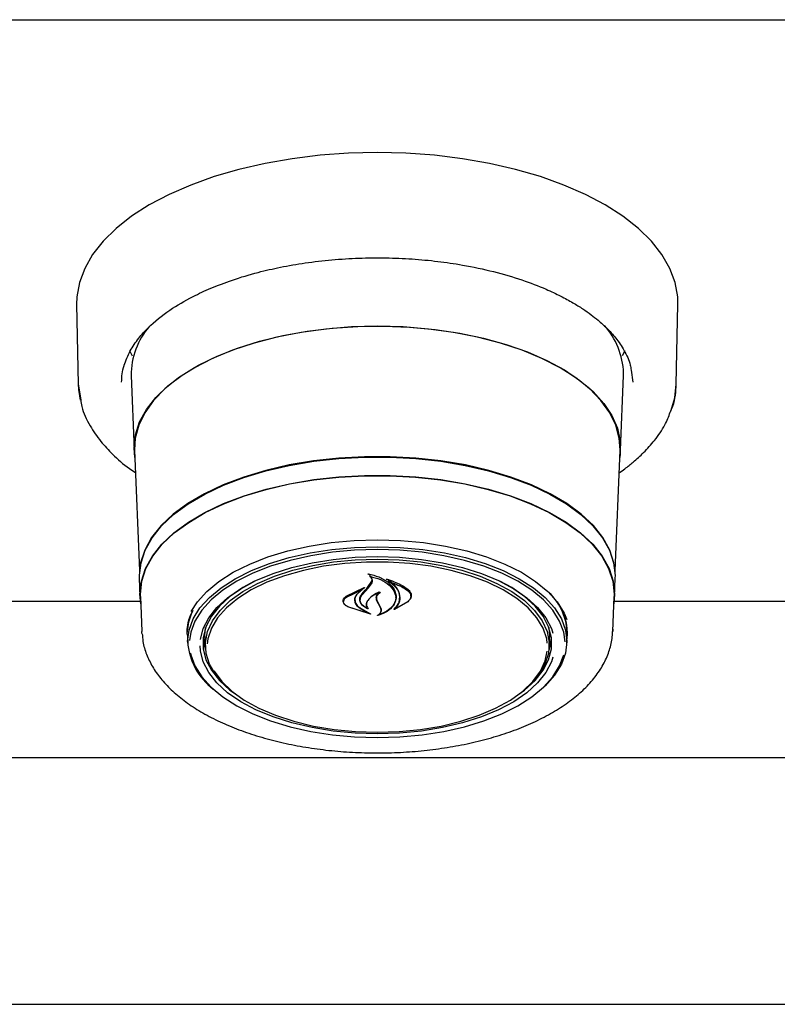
# Model space of a CAD drawing. Header units: inches. Extents: x 35 to 206, y 22 to 147.
# Tile 27 of 51: x 92.36 to 96.21, y 96.93 to 101.92. Entities that reach past the tile are written whole.
import ezdxf

# ---------------------------------------------------------------- set-up
doc = ezdxf.new("R2010")
doc.units = ezdxf.units.IN
doc.header["$LTSCALE"] = 16
doc.header["$MEASUREMENT"] = 0

msp = doc.modelspace()

# ---------------------------------------------------------------- linework, layer by layer
at = {"color": 7, "linetype": 'Continuous', "lineweight": 25}
for p, q in [((61.6749, 101.9221), (99.6749, 101.9221)), ((92.6488, 100.4774), (92.6569, 100.0725)), ((95.6928, 100.0725), (95.701, 100.4774)), ((95.3507, 100.3474), (95.348, 100.3452)), ((92.9329, 100.2156), (92.9184, 100.2424)), ((95.4314, 100.2424), (95.4173, 100.2162)), ((92.9251, 100.1168), (92.9404, 99.7385)), ((95.4094, 99.7385), (95.4246, 100.1168)), ((95.4246, 100.1168), (95.4249, 100.1294)), ((95.463, 100.1447), (95.4724, 100.0837)), ((92.6569, 100.0725), (92.6697, 99.9937)), ((92.9426, 99.7381), (92.9673, 99.1259)), ((95.3825, 99.1259), (95.4072, 99.7381)), ((94.1364, 99.1073), (94.1364, 99.0979)), ((92.9666, 99.0896), (92.9703, 98.9961)), ((94.1291, 99.0468), (94.1465, 99.0737)), ((94.1308, 99.0405), (94.1484, 99.0661)), ((94.1465, 99.0737), (94.1483, 99.0832)), ((94.2323, 99.0789), (94.2323, 99.0712)), ((95.3794, 98.9961), (95.3832, 99.0896)), ((94.0167, 98.997), (94.1087, 99.0413)), ((94.0181, 98.9927), (94.096, 99.0302)), ((94.0973, 99.0292), (94.0694, 99.0046)), ((94.1099, 99.0402), (94.0975, 99.0312)), ((94.0975, 99.0296), (94.0975, 99.0348)), ((94.0986, 99.0041), (94.1308, 99.0405)), ((94.3451, 98.9977), (94.3451, 99.0015)), ((92.9725, 98.9705), (91.7021, 98.9705)), ((92.9726, 98.9962), (92.9798, 98.8177)), ((94.0041, 98.9733), (94.0041, 98.9709)), ((94.0613, 98.9795), (94.0613, 98.9868)), ((94.088, 98.9811), (94.088, 98.9788)), ((94.1806, 98.9582), (94.1716, 98.9778)), ((94.1825, 98.9575), (94.1736, 98.9761)), ((94.1922, 98.9349), (94.1806, 98.9582)), ((94.1942, 98.9353), (94.1825, 98.9575)), ((94.3296, 98.9696), (94.2615, 98.9307)), ((94.3281, 98.9682), (94.2683, 98.9348)), ((94.2685, 98.9905), (94.2685, 98.9935)), ((95.3699, 98.8177), (95.3771, 98.9962)), ((98.3828, 98.9705), (95.3773, 98.9705)), ((94.1398, 98.9066), (94.0246, 98.9441)), ((94.1315, 98.9105), (94.0259, 98.9441)), ((94.0882, 98.9359), (94.1324, 98.9115)), ((94.0896, 98.9369), (94.1407, 98.9076)), ((94.1238, 98.9372), (94.1238, 98.9374)), ((94.1942, 98.9258), (94.1942, 98.937)), ((94.2667, 98.9354), (94.2667, 98.9353)), ((92.9803, 98.8088), (92.9798, 98.8177)), ((93.2096, 98.8107), (93.2098, 98.8205)), ((93.2107, 98.7994), (93.2105, 98.8091)), ((93.2999, 98.7974), (93.3037, 98.8381)), ((95.3702, 98.8297), (95.3699, 98.8177)), ((93.2107, 98.7994), (93.2124, 98.7575)), ((93.3001, 98.7886), (93.2999, 98.7974)), ((93.3001, 98.7886), (93.302, 98.7402)), ((95.0478, 98.7402), (95.0497, 98.7886)), ((95.1374, 98.7575), (95.1391, 98.7994)), ((98.4418, 98.1772), (62.908, 98.1772)), ((62.8151, 96.9272), (98.5347, 96.9272))]:
    msp.add_line(p, q, dxfattribs=at)
at = {"color": 7, "linetype": 'Continuous', "lineweight": 25, "flags": 128}
for points in [[(95.701, 100.4774), (95.6998, 100.5163), (95.6869, 100.589), (95.6601, 100.6607), (95.6198, 100.7308), (95.5663, 100.7986), (95.5001, 100.8636), (95.4217, 100.9251), (95.332, 100.9826), (95.2317, 101.0356), (95.1218, 101.0835), (95.0032, 101.126), (94.877, 101.1626), (94.7445, 101.193), (94.6067, 101.217), (94.465, 101.2342), (94.3206, 101.2447), (94.1749, 101.2482), (94.0292, 101.2447), (93.8848, 101.2342), (93.7431, 101.217), (93.6053, 101.193), (93.4727, 101.1626), (93.3466, 101.126), (93.228, 101.0835), (93.1181, 101.0356), (93.0178, 100.9826), (92.928, 100.9251), (92.8497, 100.8636), (92.7835, 100.7986), (92.73, 100.7308), (92.6897, 100.6607), (92.6629, 100.589), (92.65, 100.5163), (92.6488, 100.4774)], [(92.9441, 99.7018), (92.9401, 99.7509), (92.9471, 99.8166), (92.968, 99.8814), (93.0026, 99.9448), (93.0505, 100.006), (93.1111, 100.0644), (93.1837, 100.1191), (93.2676, 100.1697), (93.3618, 100.2156), (93.4652, 100.2561), (93.5766, 100.291), (93.6948, 100.3197), (93.8184, 100.342), (93.9461, 100.3576), (94.0764, 100.3663), (94.2078, 100.3681), (94.3388, 100.3628), (94.4679, 100.3507), (94.5938, 100.3317), (94.7148, 100.3061), (94.8298, 100.2743), (94.9374, 100.2365), (95.0363, 100.1933), (95.1254, 100.145), (95.2038, 100.0922), (95.2705, 100.0356), (95.3248, 99.9758), (95.3661, 99.9134), (95.3939, 99.8491), (95.4079, 99.7838), (95.4079, 99.7181), (95.4057, 99.7018)], [(94.1749, 100.3668), (94.0439, 100.3633), (93.9143, 100.3529), (93.7878, 100.3356), (93.6656, 100.3117), (93.5492, 100.2815), (93.4398, 100.2452), (93.3388, 100.2033), (93.2473, 100.1563), (93.1663, 100.1047), (93.0967, 100.0491), (93.0393, 99.9901), (92.9948, 99.9284), (92.9637, 99.8647), (92.9463, 99.7997), (92.9426, 99.7381)], [(95.4072, 99.7381), (95.4035, 99.7997), (95.3861, 99.8647), (95.3549, 99.9284), (95.3104, 99.9901), (95.2531, 100.0491), (95.1835, 100.1047), (95.1025, 100.1563), (95.0109, 100.2033), (94.9099, 100.2452), (94.8006, 100.2815), (94.6842, 100.3117), (94.562, 100.3356), (94.4354, 100.3529), (94.3059, 100.3633), (94.1749, 100.3668)], [(92.6569, 100.0725), (92.6583, 100.0468), (92.6672, 99.9917)], [(95.6656, 99.9367), (95.6852, 100.0036), (95.6928, 100.0725)], [(95.3832, 99.0896), (95.3835, 99.1018), (95.3764, 99.1672), (95.3552, 99.2317), (95.3202, 99.2948), (95.2717, 99.3555), (95.2105, 99.4134), (95.137, 99.4675), (95.0523, 99.5174), (94.9573, 99.5624), (94.8531, 99.602), (94.741, 99.6357), (94.6222, 99.6632), (94.4982, 99.6841), (94.3704, 99.6981), (94.2403, 99.7052), (94.1095, 99.7052), (93.9794, 99.6981), (93.8516, 99.6841), (93.7275, 99.6632), (93.6088, 99.6357), (93.4967, 99.602), (93.3925, 99.5624), (93.2975, 99.5174), (93.2128, 99.4675), (93.1393, 99.4134), (93.078, 99.3555), (93.0296, 99.2948), (92.9946, 99.2317), (92.9734, 99.1672), (92.9663, 99.1018), (92.9666, 99.0896)], [(92.9689, 99.1154), (92.9756, 99.1662), (92.9967, 99.2307), (93.0317, 99.2936), (93.08, 99.3543), (93.1412, 99.412), (93.2145, 99.466), (93.2991, 99.5158), (93.3939, 99.5607), (93.4979, 99.6002), (93.6098, 99.6339), (93.7284, 99.6613), (93.8522, 99.6822), (93.9797, 99.6962), (94.1096, 99.7033), (94.2402, 99.7033), (94.3701, 99.6962), (94.4976, 99.6822), (94.6214, 99.6613), (94.74, 99.6339), (94.8519, 99.6002), (94.9559, 99.5607), (95.0507, 99.5158), (95.1353, 99.466), (95.2086, 99.412), (95.2697, 99.3543), (95.3181, 99.2936), (95.353, 99.2307), (95.3742, 99.1662), (95.3807, 99.119)], [(92.9741, 98.959), (92.9701, 99.0083), (92.9772, 99.0734), (92.9983, 99.1378), (93.0332, 99.2006), (93.0814, 99.2612), (93.1425, 99.3189), (93.2158, 99.3728), (93.3002, 99.4226), (93.3949, 99.4674), (93.4988, 99.5069), (93.6106, 99.5405), (93.7289, 99.5679), (93.8526, 99.5887), (93.98, 99.6027), (94.1097, 99.6098), (94.2401, 99.6098), (94.3698, 99.6027), (94.4972, 99.5887), (94.6208, 99.5679), (94.7392, 99.5405), (94.851, 99.5069), (94.9549, 99.4674), (95.0496, 99.4226), (95.134, 99.3728), (95.2072, 99.3189), (95.2683, 99.2612), (95.3166, 99.2006), (95.3515, 99.1378), (95.3726, 99.0734), (95.3797, 99.0083), (95.3756, 98.959)], [(92.9726, 98.9962), (92.9724, 99.0083), (92.9794, 99.0733), (93.0005, 99.1375), (93.0353, 99.2003), (93.0835, 99.2607), (93.1445, 99.3183), (93.2176, 99.3721), (93.3019, 99.4218), (93.3964, 99.4665), (93.5001, 99.5059), (93.6116, 99.5395), (93.7298, 99.5668), (93.8532, 99.5876), (93.9803, 99.6016), (94.1098, 99.6087), (94.24, 99.6087), (94.3694, 99.6016), (94.4966, 99.5876), (94.62, 99.5668), (94.7381, 99.5395), (94.8497, 99.5059), (94.9534, 99.4665), (95.0479, 99.4218), (95.1322, 99.3721), (95.2053, 99.3183), (95.2662, 99.2607), (95.3144, 99.2003), (95.3493, 99.1375), (95.3703, 99.0733), (95.3774, 99.0083), (95.3771, 98.9962)], [(93.2304, 98.9197), (93.2615, 98.9682), (93.3099, 99.022), (93.3709, 99.0724), (93.4437, 99.1189), (93.5271, 99.1606), (93.62, 99.1969), (93.7209, 99.2275), (93.8285, 99.2517), (93.9411, 99.2692), (94.0571, 99.2798), (94.1749, 99.2834), (94.2926, 99.2798), (94.4087, 99.2692), (94.5213, 99.2517), (94.6289, 99.2275), (94.7298, 99.1969), (94.8227, 99.1606), (94.9061, 99.1189), (94.9788, 99.0724), (95.0399, 99.022), (95.0883, 98.9682), (95.1234, 98.9119), (95.1369, 98.8797)], [(93.2122, 98.7672), (93.2192, 98.8252), (93.2402, 98.8824), (93.2747, 98.9379), (93.3225, 98.9909), (93.3826, 99.0406), (93.4543, 99.0864), (93.5365, 99.1275), (93.628, 99.1633), (93.7275, 99.1934), (93.8335, 99.2172), (93.9445, 99.2345), (94.0588, 99.245), (94.1749, 99.2485), (94.2909, 99.245), (94.4053, 99.2345), (94.5163, 99.2172), (94.6223, 99.1934), (94.7218, 99.1633), (94.8133, 99.1275), (94.8955, 99.0864), (94.9672, 99.0406), (95.0273, 98.9909), (95.075, 98.9379), (95.1096, 98.8824), (95.1306, 98.8252), (95.1376, 98.7672), (95.1306, 98.7091), (95.1096, 98.652), (95.075, 98.5965), (95.0273, 98.5435), (95.0077, 98.5257)], [(94.1749, 99.234), (94.06, 99.2306), (93.9468, 99.2202), (93.8369, 99.2031), (93.7319, 99.1794), (93.6334, 99.1497), (93.5428, 99.1142), (93.4615, 99.0735), (93.3905, 99.0282), (93.3309, 98.9789), (93.2837, 98.9265), (93.2495, 98.8715), (93.2287, 98.8149), (93.2223, 98.7735)], [(95.1279, 98.7654), (95.1211, 98.8149), (95.1003, 98.8715), (95.0661, 98.9265), (95.0188, 98.9789), (94.9593, 99.0282), (94.8883, 99.0735), (94.8069, 99.1142), (94.7163, 99.1497), (94.6178, 99.1794), (94.5129, 99.2031), (94.403, 99.2202), (94.2898, 99.2306), (94.1749, 99.234)], [(93.2771, 98.7771), (93.2771, 98.7771), (93.2913, 98.8331), (93.3194, 98.8878), (93.3609, 98.9403), (93.4154, 98.9898), (93.4818, 99.0355), (93.5591, 99.0767), (93.6461, 99.1127), (93.7415, 99.1429), (93.8437, 99.167), (93.9512, 99.1845), (94.0621, 99.195), (94.1749, 99.1986)], [(93.4114, 98.5373), (93.4008, 98.5471), (93.3556, 98.5983), (93.3237, 98.6519), (93.3059, 98.7071), (93.3023, 98.763), (93.313, 98.8187), (93.3379, 98.8732), (93.3766, 98.9257), (93.4283, 98.9753), (93.4923, 99.0212), (93.5675, 99.0626), (93.6527, 99.0989), (93.7465, 99.1294), (93.8473, 99.1537), (93.9534, 99.1713), (94.0632, 99.182), (94.1749, 99.1856)], [(95.0378, 98.759), (95.0347, 98.7808), (95.0171, 98.8355), (94.9856, 98.8885), (94.9408, 98.9392), (94.8834, 98.9865), (94.8144, 99.0298), (94.7348, 99.0683), (94.6461, 99.1014), (94.5497, 99.1285), (94.4471, 99.1493), (94.34, 99.1633), (94.2302, 99.1704), (94.1195, 99.1704), (94.0098, 99.1633), (93.9027, 99.1493), (93.8001, 99.1285), (93.7036, 99.1014), (93.6149, 99.0683), (93.5354, 99.0298), (93.4664, 98.9865), (93.409, 98.9392), (93.3642, 98.8885), (93.3327, 98.8355), (93.315, 98.7808), (93.3117, 98.7558)], [(94.1749, 99.1986), (94.2876, 99.195), (94.3986, 99.1845), (94.506, 99.167), (94.6082, 99.1429), (94.7036, 99.1127), (94.7907, 99.0767), (94.868, 99.0355), (94.9344, 98.9898), (94.9888, 98.9403), (95.0304, 98.8878), (95.0585, 98.8331), (95.0661, 98.8101)], [(94.1749, 99.1856), (94.2865, 99.182), (94.3963, 99.1713), (94.5025, 99.1537), (94.6033, 99.1294), (94.6971, 99.0989), (94.7823, 99.0626), (94.8575, 99.0212), (94.9215, 98.9753), (94.9732, 98.9257), (95.0118, 98.8732), (95.0367, 98.8187), (95.0475, 98.763), (95.0439, 98.7071), (95.026, 98.6519), (94.9942, 98.5983), (94.9489, 98.5471), (94.9384, 98.5373)], [(93.5522, 99.0734), (93.4925, 99.0408), (93.4271, 98.9958), (93.3735, 98.9471), (93.3326, 98.8954), (93.3049, 98.8415), (93.291, 98.7863), (93.291, 98.7307), (93.3049, 98.6755), (93.3326, 98.6217), (93.3735, 98.57), (93.4271, 98.5212), (93.4561, 98.4998)], [(94.8937, 98.4998), (94.9227, 98.5212), (94.9762, 98.57), (95.0172, 98.6217), (95.0448, 98.6755), (95.0588, 98.7307), (95.0588, 98.7863), (95.0448, 98.8415), (95.0172, 98.8954), (94.9762, 98.9471), (94.9227, 98.9958), (94.8573, 99.0408), (94.7976, 99.0734)], [(93.2105, 98.8091), (93.2175, 98.8672), (93.2354, 98.918)], [(95.0461, 98.8381), (95.0499, 98.7974), (95.0497, 98.7886)], [(93.2912, 98.7878), (93.2979, 98.7438), (93.303, 98.7261)], [(95.0467, 98.7261), (95.0519, 98.7438), (95.0586, 98.7878)], [(93.2267, 98.7088), (93.2287, 98.7), (93.2495, 98.6434), (93.2837, 98.5885), (93.3309, 98.536), (93.3905, 98.4868), (93.4615, 98.4415), (93.5428, 98.4008), (93.6334, 98.3653), (93.7319, 98.3355), (93.8369, 98.3119), (93.9468, 98.2948), (94.06, 98.2844), (94.1749, 98.2809), (94.2898, 98.2844), (94.403, 98.2948), (94.5129, 98.3119), (94.6178, 98.3355), (94.7163, 98.3653), (94.8069, 98.4008), (94.8883, 98.4415), (94.9593, 98.4868), (95.0188, 98.536), (95.0661, 98.5885), (95.1003, 98.6434), (95.121, 98.6998)], [(95.066, 98.6874), (95.0585, 98.6645), (95.0304, 98.6098), (94.9888, 98.5573), (94.9344, 98.5078), (94.868, 98.4621), (94.7907, 98.4209), (94.7036, 98.3849), (94.6082, 98.3547), (94.506, 98.3306), (94.3986, 98.3132), (94.2876, 98.3026), (94.1749, 98.299), (94.0621, 98.3026), (93.9512, 98.3132), (93.8437, 98.3306), (93.7415, 98.3547), (93.6461, 98.3849), (93.5591, 98.4209), (93.4818, 98.4621), (93.4154, 98.5078), (93.3609, 98.5573), (93.3194, 98.6098), (93.2913, 98.6645), (93.2771, 98.7206), (93.2754, 98.746)], [(94.1749, 98.3075), (94.2854, 98.311), (94.394, 98.3216), (94.4991, 98.339), (94.5988, 98.363), (94.6916, 98.3932), (94.7758, 98.4291), (94.8503, 98.4701), (94.9136, 98.5155), (94.9648, 98.5645), (95.003, 98.6165), (95.0276, 98.6704), (95.0376, 98.7178)], [(93.3447, 98.6199), (93.3468, 98.6165), (93.385, 98.5645), (93.4362, 98.5155), (93.4995, 98.4701), (93.5739, 98.4291), (93.6582, 98.3932), (93.751, 98.363), (93.8507, 98.339), (93.9558, 98.3216), (94.0644, 98.311), (94.1749, 98.3075)]]:
    msp.add_lwpolyline(points, dxfattribs=at)
at = {"color": 7, "linetype": 'Continuous', "lineweight": 25}
for centre, radius, start, end in [((93.2998, 100.1193), 0.3746, 138.5418, 180.3801), ((95.0449, 100.1169), 0.3802, 1.8781, 41.9873), ((91.3318, 101.3606), 3.6302, 319.6121, 320.4034), ((94.8445, 98.8011), 0.2946, 359.6602, 46.9), ((94.8682, 98.8087), 0.2715, 354.1103, 39.3386), ((93.5434, 98.7897), 0.332, 183.8865, 232.6751)]:
    msp.add_arc(centre, radius, start, end, dxfattribs=at)
for points, knots in [([(92.8904, 100.1689), (92.8993, 100.1934), (92.9161, 100.2395), (92.9596, 100.3034), (93.0233, 100.374), (93.1129, 100.4465), (93.224, 100.5118), (93.332, 100.562), (93.4418, 100.6037), (93.5609, 100.6393), (93.6853, 100.6679), (93.8105, 100.6896), (93.9439, 100.7052), (94.0808, 100.7137), (94.2172, 100.715), (94.3513, 100.7094), (94.4817, 100.6972), (94.6208, 100.6767), (94.7653, 100.646), (94.9074, 100.6043), (95.0198, 100.5612), (95.1044, 100.5215), (95.1662, 100.4879), (95.2171, 100.4563), (95.2598, 100.4263), (95.3004, 100.3942), (95.3434, 100.3551), (95.3893, 100.3046), (95.4308, 100.2419), (95.4578, 100.1871), (95.462, 100.1532), (95.463, 100.1447)], [0, 0, 0, 0, 0.04237, 0.079883, 0.111886, 0.167881, 0.216266, 0.248876, 0.285468, 0.326042, 0.359095, 0.394389, 0.431301, 0.467878, 0.503976, 0.539591, 0.574723, 0.609371, 0.654798, 0.699325, 0.740282, 0.767551, 0.791857, 0.813203, 0.832556, 0.85076, 0.875177, 0.905781, 0.942548, 0.985461, 1, 1, 1, 1]), ([(92.8773, 100.0837), (92.8778, 100.1117), (92.8783, 100.14), (92.8902, 100.1685), (92.8904, 100.1689)], [0, 0, 0, 0, 0.985515, 1, 1, 1, 1]), ([(95.6619, 99.9304), (95.6666, 99.9407), (95.6878, 99.9871), (95.6906, 100.0351), (95.6928, 100.0725)], [0, 0, 0, 0, 0.222204, 1, 1, 1, 1]), ([(92.6697, 99.9937), (92.6712, 99.9822), (92.6772, 99.9372), (92.7129, 99.866), (92.7667, 99.7854), (92.8341, 99.7132), (92.8929, 99.6604), (92.9369, 99.6313), (92.9472, 99.6245)], [0, 0, 0, 0, 0.083425, 0.326632, 0.538254, 0.718944, 0.93445, 1, 1, 1, 1]), ([(95.4026, 99.6234), (95.4123, 99.6302), (95.4377, 99.6478), (95.4797, 99.6818), (95.532, 99.7294), (95.5873, 99.792), (95.6352, 99.8602), (95.6537, 99.9089), (95.6619, 99.9304)], [0, 0, 0, 0, 0.076649, 0.198282, 0.360641, 0.563843, 0.807999, 1, 1, 1, 1]), ([(94.1287, 99.1098), (94.1286, 99.1098), (94.1285, 99.1099), (94.1283, 99.1102), (94.1283, 99.1104), (94.1284, 99.1106), (94.1286, 99.1108), (94.1289, 99.111), (94.1292, 99.111), (94.1294, 99.111), (94.1295, 99.111), (94.1296, 99.111)], [0, 0, 0, 0, 0.122958, 0.245848, 0.370364, 0.495902, 0.620786, 0.743612, 0.86394, 0.982468, 1, 1, 1, 1]), ([(94.1364, 99.1049), (94.1363, 99.105), (94.1344, 99.107), (94.1315, 99.1084), (94.1287, 99.1098)], [0, 0, 0, 0, 0.049887, 1, 1, 1, 1]), ([(94.1296, 99.111), (94.1478, 99.1064), (94.1862, 99.0967), (94.2326, 99.0683), (94.2552, 99.0422), (94.2624, 99.0274), (94.2633, 99.0255)], [0, 0, 0, 0, 0.296384, 0.623257, 0.953009, 1, 1, 1, 1]), ([(94.1377, 99.0985), (94.1376, 99.0985), (94.1373, 99.0985), (94.137, 99.0985), (94.1367, 99.0984), (94.1365, 99.0982), (94.1364, 99.098), (94.1363, 99.0978), (94.1364, 99.0976), (94.1366, 99.0975), (94.1366, 99.0975)], [0, 0, 0, 0, 0.125682, 0.251371, 0.377027, 0.503505, 0.631368, 0.760594, 0.890567, 1, 1, 1, 1]), ([(94.1484, 99.0661), (94.1496, 99.0696), (94.1518, 99.0767), (94.1478, 99.0875), (94.1414, 99.0942), (94.137, 99.0972), (94.1366, 99.0975)], [0, 0, 0, 0, 0.3220306, 0.6441899, 0.9666157, 1, 1, 1, 1]), ([(94.1377, 99.0985), (94.1559, 99.0935), (94.1936, 99.0833), (94.2381, 99.0555), (94.2537, 99.032), (94.2614, 99.0205)], [0, 0, 0, 0, 0.3218823, 0.6660544, 1, 1, 1, 1]), ([(94.2202, 99.0835), (94.2202, 99.0836), (94.22, 99.0837), (94.2199, 99.0839), (94.2198, 99.0841), (94.2199, 99.0843), (94.2201, 99.0845), (94.2204, 99.0847), (94.2208, 99.0847), (94.221, 99.0847), (94.2212, 99.0847), (94.2213, 99.0847)], [0, 0, 0, 0, 0.1174, 0.234738, 0.353577, 0.473635, 0.593524, 0.711905, 0.828134, 0.942556, 1, 1, 1, 1]), ([(94.2876, 98.975), (94.2886, 98.9881), (94.2907, 99.0143), (94.2671, 99.052), (94.2391, 99.0737), (94.2216, 99.0828), (94.2202, 99.0835)], [0, 0, 0, 0, 0.324347, 0.648697, 0.972588, 1, 1, 1, 1]), ([(94.2213, 99.0847), (94.2473, 99.0759), (94.2882, 99.0621), (94.3186, 99.0407), (94.3296, 99.0329)], [0, 0, 0, 0, 0.635991, 1, 1, 1, 1]), ([(94.2337, 99.0718), (94.2336, 99.0718), (94.2334, 99.0719), (94.2331, 99.0719), (94.2328, 99.0718), (94.2325, 99.0717), (94.2323, 99.0715), (94.2323, 99.0713), (94.2323, 99.071), (94.2324, 99.0709), (94.2326, 99.0708), (94.2326, 99.0708)], [0, 0, 0, 0, 0.116355, 0.232718, 0.349012, 0.465942, 0.584001, 0.703207, 0.823076, 0.942819, 1, 1, 1, 1]), ([(94.2896, 98.9727), (94.2906, 98.9852), (94.2925, 99.0102), (94.2708, 99.045), (94.2447, 99.0626), (94.2326, 99.0708)], [0, 0, 0, 0, 0.348804, 0.697654, 1, 1, 1, 1]), ([(94.2337, 99.0718), (94.259, 99.0627), (94.2942, 99.0501), (94.3206, 99.0318), (94.3281, 99.0267)], [0, 0, 0, 0, 0.718758, 1, 1, 1, 1]), ([(94.0694, 99.0046), (94.0652, 98.9977), (94.0597, 98.9887), (94.0594, 98.9793), (94.0593, 98.9772)], [0, 0, 0, 0, 0.775744, 1, 1, 1, 1]), ([(94.0712, 99.0078), (94.0671, 99.0006), (94.0617, 98.9914), (94.0613, 98.9817), (94.0613, 98.9795)], [0, 0, 0, 0, 0.779129, 1, 1, 1, 1]), ([(94.1271, 98.9332), (94.12, 98.9367), (94.1049, 98.9442), (94.0901, 98.9608), (94.0843, 98.9801), (94.088, 98.9966), (94.0946, 99.0054), (94.0969, 99.0084)], [0, 0, 0, 0, 0.199029, 0.425617, 0.654006, 0.8841, 1, 1, 1, 1]), ([(94.1222, 98.9368), (94.1157, 98.9404), (94.1019, 98.9481), (94.0897, 98.9642), (94.0865, 98.9824), (94.0917, 98.9959), (94.0974, 99.0027), (94.0986, 99.0041)], [0, 0, 0, 0, 0.211272, 0.452056, 0.6939, 0.936584, 1, 1, 1, 1]), ([(94.0973, 99.0292), (94.0973, 99.0293), (94.0975, 99.0294), (94.0975, 99.0296), (94.0975, 99.0298), (94.0974, 99.03), (94.0971, 99.0302), (94.0968, 99.0303), (94.0965, 99.0303), (94.0962, 99.0303), (94.0961, 99.0302), (94.096, 99.0302)], [0, 0, 0, 0, 0.118329, 0.236631, 0.355578, 0.474929, 0.59401, 0.712266, 0.829512, 0.946013, 1, 1, 1, 1]), ([(94.1087, 99.0413), (94.1089, 99.0414), (94.1091, 99.0414), (94.1094, 99.0414), (94.1097, 99.0413), (94.11, 99.0412), (94.1102, 99.041), (94.1102, 99.0408), (94.1102, 99.0405), (94.1101, 99.0404), (94.1099, 99.0403), (94.1099, 99.0402)], [0, 0, 0, 0, 0.113231, 0.226474, 0.339585, 0.453555, 0.569121, 0.686353, 0.8046, 0.922734, 1, 1, 1, 1]), ([(94.1875, 99.0179), (94.1737, 99.0114), (94.1486, 98.9998), (94.1331, 98.9835), (94.1263, 98.9763)], [0, 0, 0, 0, 0.554435, 1, 1, 1, 1]), ([(94.1798, 99.0171), (94.1665, 99.0097), (94.1457, 98.9982), (94.1327, 98.9831), (94.1281, 98.9778)], [0, 0, 0, 0, 0.641489, 1, 1, 1, 1]), ([(94.1716, 98.9778), (94.1705, 98.9838), (94.1683, 98.9958), (94.1749, 99.0089), (94.1804, 99.0153), (94.1813, 99.0163)], [0, 0, 0, 0, 0.456278, 0.912535, 1, 1, 1, 1]), ([(94.1736, 98.9761), (94.1725, 98.9816), (94.1704, 98.9927), (94.1776, 99.0069), (94.1859, 99.0143), (94.1889, 99.017)], [0, 0, 0, 0, 0.387704, 0.775509, 1, 1, 1, 1]), ([(94.1813, 99.0163), (94.1813, 99.0164), (94.1814, 99.0165), (94.1814, 99.0167), (94.1813, 99.0169), (94.1811, 99.0171), (94.1808, 99.0172), (94.1805, 99.0173), (94.1801, 99.0172), (94.1799, 99.0172), (94.1798, 99.0171)], [0, 0, 0, 0, 0.125277, 0.25053, 0.376217, 0.501413, 0.625215, 0.747359, 0.868327, 1, 1, 1, 1]), ([(94.1875, 99.0179), (94.1876, 99.0179), (94.1878, 99.0179), (94.1882, 99.018), (94.1885, 99.0179), (94.1888, 99.0178), (94.189, 99.0176), (94.1891, 99.0174), (94.1891, 99.0172), (94.189, 99.0171), (94.1889, 99.017), (94.1889, 99.017)], [0, 0, 0, 0, 0.119189, 0.238395, 0.35727, 0.476272, 0.595953, 0.716576, 0.837999, 0.959726, 1, 1, 1, 1]), ([(94.2614, 99.0205), (94.2654, 99.0086), (94.2708, 98.9925), (94.2669, 98.9765), (94.2659, 98.9723)], [0, 0, 0, 0, 0.736127, 1, 1, 1, 1]), ([(94.2633, 99.0255), (94.2673, 99.0128), (94.2728, 98.9956), (94.2689, 98.9785), (94.2679, 98.9741)], [0, 0, 0, 0, 0.73988, 1, 1, 1, 1]), ([(94.3281, 99.0267), (94.3329, 99.0223), (94.3425, 99.0136), (94.3464, 98.9978), (94.3425, 98.9818), (94.3329, 98.9727), (94.3281, 98.9682)], [0, 0, 0, 0, 0.249256, 0.498559, 0.748955, 1, 1, 1, 1]), ([(94.3296, 99.0329), (94.3346, 99.0282), (94.3444, 99.0187), (94.3485, 99.0016), (94.3444, 98.9843), (94.3345, 98.9745), (94.3296, 98.9696)], [0, 0, 0, 0, 0.249695, 0.499307, 0.750821, 1, 1, 1, 1]), ([(94.0246, 98.9441), (94.0199, 98.947), (94.0103, 98.9529), (94.0026, 98.9647), (94.0013, 98.9771), (94.0061, 98.9885), (94.0134, 98.9943), (94.0167, 98.997)], [0, 0, 0, 0, 0.206317, 0.412583, 0.61997, 0.827569, 1, 1, 1, 1]), ([(94.0259, 98.9441), (94.0213, 98.9468), (94.012, 98.9521), (94.0046, 98.9629), (94.0033, 98.9742), (94.0079, 98.9847), (94.0149, 98.9901), (94.0181, 98.9927)], [0, 0, 0, 0, 0.205659, 0.411397, 0.617777, 0.824282, 1, 1, 1, 1]), ([(94.0593, 98.9772), (94.0604, 98.9707), (94.0625, 98.9576), (94.0756, 98.9439), (94.0856, 98.9375), (94.0882, 98.9359)], [0, 0, 0, 0, 0.427058, 0.854256, 1, 1, 1, 1]), ([(94.0613, 98.9795), (94.0623, 98.9728), (94.0645, 98.9593), (94.0773, 98.9451), (94.0871, 98.9385), (94.0896, 98.9369)], [0, 0, 0, 0, 0.429095, 0.858259, 1, 1, 1, 1]), ([(94.1263, 98.9763), (94.1231, 98.9711), (94.1167, 98.9609), (94.1181, 98.9472), (94.1224, 98.9398), (94.1237, 98.9374)], [0, 0, 0, 0, 0.407828, 0.815767, 1, 1, 1, 1]), ([(94.1281, 98.9778), (94.1249, 98.9725), (94.1187, 98.9619), (94.1202, 98.9464), (94.1261, 98.9376), (94.1286, 98.9339)], [0, 0, 0, 0, 0.368991, 0.737957, 1, 1, 1, 1]), ([(94.2679, 98.9741), (94.2628, 98.9628), (94.2528, 98.9403), (94.219, 98.9145), (94.1904, 98.9042), (94.1779, 98.8997)], [0, 0, 0, 0, 0.359986, 0.720088, 1, 1, 1, 1]), ([(94.2659, 98.9723), (94.261, 98.9617), (94.251, 98.9406), (94.2199, 98.918), (94.1954, 98.9086), (94.1863, 98.9051)], [0, 0, 0, 0, 0.384901, 0.76993, 1, 1, 1, 1]), ([(94.2601, 98.9316), (94.2687, 98.9407), (94.2815, 98.9543), (94.2861, 98.9699), (94.2876, 98.975)], [0, 0, 0, 0, 0.670266, 1, 1, 1, 1]), ([(94.2669, 98.9356), (94.2747, 98.9447), (94.2849, 98.9566), (94.2887, 98.9697), (94.2896, 98.9727)], [0, 0, 0, 0, 0.76638, 1, 1, 1, 1]), ([(93.2096, 98.8114), (93.2099, 98.8202), (93.211, 98.8467), (93.2194, 98.8854), (93.2347, 98.9148), (93.2409, 98.9269)], [0, 0, 0, 0, 0.2293176, 0.6855297, 1, 1, 1, 1]), ([(94.1222, 98.9368), (94.1223, 98.9367), (94.1225, 98.9367), (94.1228, 98.9366), (94.1232, 98.9367), (94.1235, 98.9368), (94.1237, 98.9369), (94.1238, 98.9371), (94.1238, 98.9373), (94.1238, 98.9374), (94.1237, 98.9374)], [0, 0, 0, 0, 0.128671, 0.257359, 0.385695, 0.513899, 0.642393, 0.771469, 0.901171, 1, 1, 1, 1]), ([(94.1286, 98.9339), (94.1286, 98.9339), (94.1287, 98.9337), (94.1287, 98.9335), (94.1285, 98.9333), (94.1283, 98.9332), (94.128, 98.9331), (94.1277, 98.933), (94.1274, 98.9331), (94.1272, 98.9331), (94.1271, 98.9332)], [0, 0, 0, 0, 0.130327, 0.260648, 0.391015, 0.52077, 0.649482, 0.777186, 0.904362, 1, 1, 1, 1]), ([(94.1407, 98.9076), (94.1408, 98.9076), (94.1409, 98.9075), (94.1411, 98.9073), (94.1411, 98.9071), (94.1409, 98.9069), (94.1407, 98.9067), (94.1404, 98.9066), (94.1401, 98.9066), (94.1399, 98.9066), (94.1398, 98.9066)], [0, 0, 0, 0, 0.125303, 0.250585, 0.376363, 0.502348, 0.627958, 0.752778, 0.876747, 1, 1, 1, 1]), ([(94.1779, 98.8997), (94.1778, 98.8997), (94.1776, 98.8997), (94.1772, 98.8997), (94.1769, 98.8998), (94.1767, 98.8999), (94.1765, 98.9001), (94.1764, 98.9003), (94.1765, 98.9005), (94.1766, 98.9006), (94.1767, 98.9007), (94.1768, 98.9007)], [0, 0, 0, 0, 0.11853, 0.237069, 0.355476, 0.47419, 0.593593, 0.71377, 0.83447, 0.955209, 1, 1, 1, 1]), ([(94.1768, 98.9007), (94.1796, 98.9026), (94.1867, 98.9074), (94.1935, 98.9173), (94.1949, 98.9273), (94.1929, 98.933), (94.1922, 98.9349)], [0, 0, 0, 0, 0.205998, 0.524653, 0.8451, 1, 1, 1, 1]), ([(94.185, 98.906), (94.1876, 98.9085), (94.1938, 98.9144), (94.1973, 98.9248), (94.1951, 98.932), (94.1942, 98.9353)], [0, 0, 0, 0, 0.292797, 0.676008, 1, 1, 1, 1]), ([(94.2615, 98.9307), (94.2614, 98.9307), (94.2612, 98.9306), (94.2608, 98.9306), (94.2605, 98.9307), (94.2602, 98.9308), (94.26, 98.9309), (94.2599, 98.9311), (94.26, 98.9314), (94.2601, 98.9315), (94.2601, 98.9316)], [0, 0, 0, 0, 0.122784, 0.245592, 0.367887, 0.490065, 0.612785, 0.736474, 0.861145, 1, 1, 1, 1]), ([(94.2669, 98.9356), (94.2668, 98.9355), (94.2667, 98.9354), (94.2667, 98.9352), (94.2668, 98.935), (94.267, 98.9348), (94.2673, 98.9347), (94.2676, 98.9347), (94.268, 98.9347), (94.2682, 98.9348), (94.2683, 98.9348)], [0, 0, 0, 0, 0.12555, 0.251096, 0.376667, 0.501883, 0.626495, 0.750523, 0.874242, 1, 1, 1, 1]), ([(92.9819, 98.8074), (92.9827, 98.794), (92.9848, 98.7587), (93.0022, 98.7025), (93.032, 98.6399), (93.0741, 98.5795), (93.1277, 98.5216), (93.1926, 98.467), (93.268, 98.4162), (93.3531, 98.3699), (93.4467, 98.3286), (93.5477, 98.2927), (93.6551, 98.2624), (93.7677, 98.2381), (93.8843, 98.2198), (94.0039, 98.2077), (94.1252, 98.2019), (94.247, 98.2025), (94.368, 98.2094), (94.487, 98.2227), (94.6029, 98.2421), (94.7145, 98.2675), (94.8206, 98.2987), (94.9203, 98.3356), (95.0125, 98.3778), (95.0962, 98.4251), (95.1706, 98.4772), (95.2346, 98.5337), (95.2873, 98.5942), (95.3279, 98.6579), (95.3553, 98.7238), (95.3681, 98.7794), (95.3693, 98.8126), (95.3697, 98.8233)], [0, 0, 0, 0, 0.019261, 0.050507, 0.082057, 0.114209, 0.147027, 0.180369, 0.214012, 0.247764, 0.281491, 0.315152, 0.348741, 0.382266, 0.415738, 0.449172, 0.482582, 0.515983, 0.549388, 0.582806, 0.616253, 0.649743, 0.683292, 0.716918, 0.750634, 0.784451, 0.818362, 0.852315, 0.886154, 0.919652, 0.952543, 0.984685, 1, 1, 1, 1])]:
    msp.add_open_spline(points, degree=3, knots=knots, dxfattribs=at)

doc.saveas('drawing.dxf')
